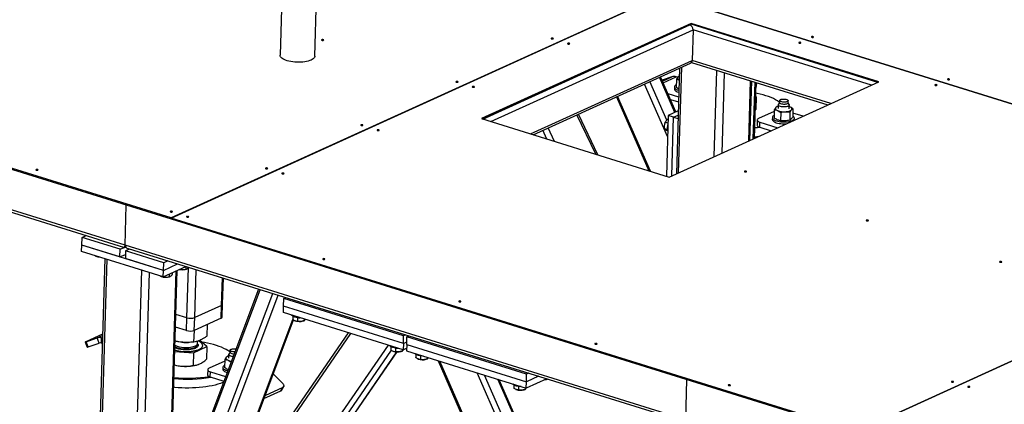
# Model space of a CAD drawing. Header units: millimetres. Extents: x 0 to 841, y 0 to 594.
# Tile 30 of 155: x 384 to 420, y 110 to 124. Entities that reach past the tile are written whole.
import ezdxf

# ---------------------------------------------------------------- set-up
doc = ezdxf.new("R2010")
doc.units = ezdxf.units.MM
doc.layers.add('TRAIT-FORT', color=4, linetype='Continuous', lineweight=25)

msp = doc.modelspace()

# ---------------------------------------------------------------- linework, layer by layer
at = {"layer": 'TRAIT-FORT', "color": 4, "linetype": 'Continuous', "lineweight": 25}
for p, q in [((407.82521, 125.11948), (389.97792, 117.01063)), ((389.97812, 117.01057), (407.82541, 125.11942)), ((394.00605, 125.21348), (393.93754, 122.92655)), ((395.20056, 122.88871), (395.26907, 125.17565)), ((407.82541, 125.11942), (432.76636, 117.36191)), ((432.76652, 117.36198), (407.82556, 125.11949)), ((365.03572, 124.73337), (389.97688, 116.9758)), ((389.97792, 117.01063), (365.03676, 124.7682)), ((408.88956, 124.08803), (401.26245, 120.62268)), ((408.88852, 124.0532), (401.30734, 120.60872)), ((401.30826, 120.60843), (408.84324, 124.03192)), ((408.84324, 124.03192), (408.84232, 124.03221)), ((408.88956, 124.08803), (408.88852, 124.0532)), ((415.67276, 121.94307), (408.88852, 124.0532)), ((415.71869, 121.96393), (408.88956, 124.08803)), ((401.60655, 120.51565), (408.95784, 123.85568)), ((408.95784, 123.85568), (408.92445, 122.74123)), ((415.44286, 121.83861), (408.95784, 123.85568)), ((388.30182, 116.01921), (367.12163, 122.60699)), ((367.23441, 122.48487), (388.28299, 115.93803)), ((403.0428, 120.06893), (408.92445, 122.74123)), ((403.1393, 120.03891), (408.86773, 122.64161)), ((408.43045, 118.65255), (408.54557, 122.49523)), ((408.89638, 122.66293), (413.85951, 121.11922)), ((413.97323, 121.17089), (408.92445, 122.74123)), ((408.29789, 120.85032), (407.73749, 122.12809)), ((408.33309, 120.86632), (407.7727, 122.14408)), ((408.1831, 122.14455), (407.82833, 122.01723)), ((407.84072, 121.98899), (408.1831, 122.14455)), ((407.86709, 121.92886), (408.34295, 122.14506)), ((408.39876, 122.1277), (408.34295, 122.14506)), ((408.46475, 122.45851), (408.34963, 118.61583)), ((409.72675, 119.24152), (409.82064, 122.37545)), ((410.01082, 119.37058), (410.09825, 122.2891)), ((408.03013, 119.97398), (407.19375, 121.88104)), ((408.00121, 120.56741), (407.38664, 121.96868)), ((408.09158, 118.49858), (415.71869, 121.96393)), ((408.27937, 121.7725), (408.27728, 121.70285)), ((408.34981, 122.05946), (408.34079, 121.75837)), ((410.98709, 119.81415), (411.05235, 121.99234)), ((411.02791, 119.83269), (411.09223, 121.97994)), ((411.14876, 119.8876), (411.21034, 121.9432)), ((411.18957, 119.90614), (411.25023, 121.9308)), ((411.26803, 121.80389), (411.24595, 121.78796)), ((411.26803, 121.80389), (411.27163, 121.92414)), ((406.16876, 121.41534), (407.34631, 118.73039)), ((407.40888, 118.71093), (406.21381, 121.43581)), ((408.03788, 121.53943), (408.43353, 121.41637)), ((411.23441, 121.40277), (411.25632, 121.41299)), ((411.25632, 121.41299), (411.23528, 121.43181)), ((411.25632, 121.41299), (411.24252, 120.95226)), ((408.13309, 121.32235), (408.42797, 121.23063)), ((412.05484, 121.0766), (412.02054, 121.07024)), ((412.05635, 121.12728), (412.05225, 120.9903)), ((412.10632, 121.20902), (412.06218, 121.14406)), ((412.1065, 121.21476), (412.09029, 121.22686)), ((412.10856, 121.28374), (412.10613, 121.20248)), ((412.41099, 121.19335), (412.41343, 121.27461)), ((412.45136, 121.1324), (412.41119, 121.19989)), ((412.45207, 120.97832), (412.45617, 121.11531)), ((412.47544, 121.05262), (412.45453, 121.0603)), ((412.47544, 121.05262), (412.45455, 121.06097)), ((405.41902, 119.32984), (404.73243, 120.76275)), ((405.49571, 119.30599), (404.78602, 120.7871)), ((408.05305, 120.73908), (407.98691, 118.53114)), ((408.41821, 120.90499), (408.05305, 120.73908)), ((408.251, 120.67752), (408.05305, 120.73908)), ((408.18702, 118.54195), (408.251, 120.67752)), ((408.251, 120.67752), (408.41361, 120.7514)), ((408.251, 120.67752), (408.40992, 120.62809)), ((411.22038, 120.93432), (411.24252, 120.95226)), ((411.91093, 120.88759), (411.34121, 120.62873)), ((411.91284, 120.95123), (411.90382, 120.65014)), ((412.144, 120.84985), (412.13498, 120.54876)), ((412.48286, 120.86746), (412.47384, 120.56637)), ((412.59056, 120.98646), (412.58154, 120.68537)), ((412.958, 120.70962), (412.58573, 120.82541)), ((401.26245, 120.62268), (408.09158, 118.49858)), ((408.04471, 120.46042), (407.94862, 120.4903)), ((411.28926, 120.57465), (411.2837, 120.38891)), ((411.38105, 120.31212), (411.38661, 120.49786)), ((411.38105, 120.31212), (411.7978, 120.18249)), ((411.38661, 120.49786), (412.04274, 120.29378)), ((411.84239, 120.66428), (411.84031, 120.59462)), ((412.63995, 120.57067), (412.64204, 120.64032)), ((403.14598, 120.04195), (403.14886, 120.03594)), ((403.18908, 120.02343), (403.17409, 120.05472)), ((403.64436, 119.88182), (403.49225, 120.19927)), ((403.91836, 119.7966), (403.68373, 120.28627)), ((408.01931, 120.22593), (407.92336, 120.25577)), ((388.30182, 116.01921), (388.34568, 117.48316)), ((432.76636, 117.36191), (414.91908, 109.25306)), ((414.91928, 109.253), (432.76656, 117.36185)), ((389.97688, 116.9758), (389.97792, 117.01063)), ((389.97708, 116.9759), (389.97688, 116.9758)), ((389.97812, 117.01057), (389.97708, 116.97574)), ((389.97708, 116.97574), (414.91803, 109.21824)), ((414.91908, 109.25306), (389.97812, 117.01057)), ((386.73679, 116.30701), (386.88304, 116.37347)), ((386.72148, 115.79623), (386.72844, 116.0284)), ((386.72844, 116.0284), (386.73679, 116.30701)), ((389.69762, 115.10488), (386.72844, 116.0284)), ((388.11406, 115.59743), (386.72844, 116.0284)), ((388.12241, 115.87604), (386.73679, 116.30701)), ((408.69023, 109.67771), (388.30182, 116.01921)), ((389.69067, 114.87271), (386.72148, 115.79623)), ((388.11406, 115.59743), (388.12241, 115.87604)), ((388.11406, 115.59743), (388.31661, 115.68945)), ((388.12241, 115.87604), (388.26866, 115.94249)), ((388.28613, 115.93823), (388.32373, 115.95531)), ((388.32035, 115.81447), (388.312, 115.53586)), ((388.46661, 115.88092), (388.32035, 115.81447)), ((389.70597, 115.38349), (388.32035, 115.81447)), ((388.4146, 115.8971), (408.6714, 109.59653)), ((387.56821, 115.53287), (387.02018, 97.23919)), ((387.09805, 97.17776), (387.64719, 115.5083)), ((387.5614, 115.53498), (387.16818, 102.40909)), ((387.23555, 115.62546), (387.24577, 115.62113)), ((387.28395, 115.62128), (387.28371, 115.61333)), ((389.69762, 115.10488), (388.312, 115.53586)), ((389.69762, 115.10488), (389.70597, 115.38349)), ((389.69762, 115.10488), (390.21129, 115.33827)), ((389.85223, 115.44995), (389.70597, 115.38349)), ((388.36491, 96.78372), (388.91404, 115.11426)), ((388.86926, 104.266), (389.19166, 115.02792)), ((389.69067, 114.87271), (390.51051, 115.2452)), ((389.69067, 114.87271), (389.69762, 115.10488)), ((389.84553, 104.70956), (390.15633, 115.08428)), ((389.88634, 104.72811), (390.19714, 115.10282)), ((389.90688, 114.97094), (389.90395, 114.87329)), ((390.01651, 115.02075), (390.01443, 114.95147)), ((390.5169, 115.24321), (390.51412, 115.15052)), ((390.52366, 115.15078), (390.53894, 115.1562)), ((390.55275, 113.38266), (390.60745, 115.20859)), ((390.83314, 113.38885), (390.88526, 115.12864)), ((389.6109, 114.88664), (389.62112, 114.88231)), ((389.6593, 114.88246), (389.65906, 114.87451)), ((389.91349, 114.87355), (389.92877, 114.87897)), ((391.80941, 113.83242), (391.83935, 114.83188)), ((391.85096, 113.87568), (391.87924, 114.81948)), ((389.91345, 105.63296), (393.2159, 114.40373)), ((393.15292, 114.42332), (389.91953, 105.83596)), ((390.16843, 104.95939), (393.67117, 114.26212)), ((390.29693, 104.70947), (393.87044, 114.20014)), ((391.83705, 113.41133), (391.85096, 113.87568)), ((394.06932, 113.80351), (394.07766, 114.08212)), ((394.07766, 114.08212), (394.14765, 114.11392)), ((398.43247, 112.72763), (394.07766, 114.08212)), ((390.55275, 113.38266), (390.14937, 113.50813)), ((391.80941, 113.83242), (390.83314, 113.38885)), ((391.7955, 113.36807), (391.80941, 113.83242)), ((394.06236, 113.57133), (394.06932, 113.80351)), ((398.41717, 112.21684), (394.06236, 113.57133)), ((398.42412, 112.44901), (394.06932, 113.80351)), ((390.53884, 112.91831), (390.55275, 113.38266)), ((390.81923, 112.9245), (390.83314, 113.38885)), ((391.7955, 113.36807), (390.81923, 112.9245)), ((391.58507, 105.82187), (394.40893, 113.3216)), ((391.64597, 105.91029), (394.43114, 113.30727)), ((394.40249, 113.43979), (394.39914, 113.32792)), ((394.47959, 113.27863), (394.48732, 113.27535)), ((394.49307, 113.27301), (394.48732, 113.27535)), ((394.57728, 113.3875), (394.57345, 113.25955)), ((394.77969, 113.26659), (394.81156, 113.27789)), ((394.81187, 113.33821), (394.81005, 113.27736)), ((389.47669, 102.58743), (396.51593, 112.80819)), ((396.41772, 112.83873), (389.54391, 102.85817)), ((390.53884, 112.91831), (390.13546, 113.04377)), ((390.80826, 112.50225), (390.82093, 112.92527)), ((391.285, 112.72468), (391.2975, 113.1418)), ((386.8453, 112.49416), (386.91966, 112.30868)), ((387.47899, 112.78423), (386.87387, 112.50929)), ((386.88505, 112.50602), (387.28482, 112.64949)), ((386.95941, 112.32054), (386.88505, 112.50602)), ((386.95941, 112.32054), (387.35918, 112.464)), ((387.28482, 112.64949), (387.47758, 112.73707)), ((387.35918, 112.464), (387.28482, 112.64949)), ((387.4391, 112.46426), (387.44467, 112.65)), ((387.4391, 112.46426), (387.46913, 112.45492)), ((387.44467, 112.65), (387.47539, 112.66396)), ((387.44467, 112.65), (387.47469, 112.64066)), ((390.36987, 112.49382), (390.37987, 112.49287)), ((390.59719, 112.48636), (390.61198, 112.48687)), ((390.93767, 112.45421), (390.94003, 112.53306)), ((391.27329, 112.33377), (391.01861, 112.56159)), ((398.42412, 112.44901), (398.41717, 112.21684)), ((398.42412, 112.44901), (398.43247, 112.72763)), ((398.42412, 112.44901), (398.54565, 112.50423)), ((398.50246, 112.75942), (398.43247, 112.72763)), ((398.54289, 112.41207), (398.55124, 112.69069)), ((398.55124, 112.69069), (398.62122, 112.72248)), ((402.90604, 111.33619), (398.55124, 112.69069)), ((389.40155, 100.07917), (397.87677, 112.38492)), ((389.4853, 99.86127), (397.98614, 112.20423)), ((389.83615, 100.02068), (398.18304, 112.1401)), ((389.86823, 100.051), (398.19391, 112.13963)), ((390.10898, 112.16003), (390.79655, 112.11135)), ((390.79655, 112.11135), (390.78275, 111.65062)), ((390.79655, 112.11135), (391.27329, 112.33377)), ((391.12412, 112.37042), (391.12426, 112.37507)), ((391.27329, 112.33377), (391.25949, 111.87305)), ((392.12329, 112.12981), (392.07915, 112.06485)), ((392.12347, 112.13554), (392.10726, 112.14765)), ((392.12553, 112.20452), (392.1231, 112.12326)), ((397.96552, 112.33157), (397.96217, 112.21969)), ((398.04261, 112.1704), (398.05034, 112.16713)), ((398.05609, 112.16479), (398.05034, 112.16713)), ((398.1403, 112.27927), (398.13647, 112.15133)), ((398.34271, 112.15837), (398.37458, 112.16967)), ((398.37489, 112.22999), (398.37307, 112.16914)), ((398.41717, 112.21684), (398.5387, 112.27205)), ((398.54289, 112.41207), (398.53593, 112.1799)), ((398.53593, 112.1799), (402.89074, 110.8254)), ((398.54289, 112.41207), (402.8977, 111.05758)), ((391.9279, 111.80837), (391.35818, 111.54952)), ((391.92981, 111.87202), (391.92079, 111.57093)), ((392.07181, 111.99738), (392.03751, 111.99102)), ((392.07332, 112.04807), (392.06922, 111.91108)), ((398.87607, 112.04836), (398.87272, 111.93648)), ((398.95316, 111.88719), (398.96089, 111.88392)), ((399.05085, 111.99606), (399.04702, 111.86811)), ((399.25326, 111.87516), (399.28513, 111.88646)), ((399.28544, 111.94677), (399.28362, 111.88593)), ((399.68461, 111.82262), (407.01507, 95.10836)), ((407.01853, 95.22368), (399.74718, 111.80316)), ((390.96262, 111.68173), (390.96688, 111.68324)), ((391.30623, 111.49544), (391.30067, 111.3097)), ((391.39802, 111.2329), (391.40358, 111.41864)), ((391.40358, 111.41864), (391.95679, 111.24658)), ((391.85936, 111.58506), (391.85728, 111.51541)), ((392.05181, 111.49894), (392.0359, 111.50477)), ((407.09367, 97.73194), (401.10801, 111.37989)), ((402.97603, 111.36799), (402.90604, 111.33619)), ((391.39802, 111.2329), (391.8936, 111.07876)), ((394.04724, 110.97885), (393.69008, 111.33912)), ((407.06474, 98.32536), (401.37589, 111.29657)), ((407.36142, 98.60828), (401.86311, 111.14503)), ((407.39662, 98.62428), (401.912, 111.12982)), ((403.63431, 111.16324), (402.89074, 110.8254)), ((402.89074, 110.8254), (402.8977, 111.05758)), ((402.8977, 111.05758), (402.90604, 111.33619)), ((403.33509, 111.25631), (402.8977, 111.05758)), ((408.69023, 109.67771), (408.73408, 111.14166)), ((393.35236, 110.44221), (393.97095, 110.72326)), ((393.39691, 110.56052), (394.05495, 110.85949)), ((393.97095, 110.72326), (394.05495, 110.85949)), ((393.99337, 110.74236), (394.07737, 110.87859)), ((402.43909, 110.94013), (402.43574, 110.82826)), ((402.51618, 110.77897), (402.52391, 110.77569)), ((402.61388, 110.88784), (402.61004, 110.75989)), ((402.81628, 110.76693), (402.84815, 110.77823)), ((402.84847, 110.83855), (402.84664, 110.7777))]:
    msp.add_line(p, q, dxfattribs=at)
at = {"layer": 'TRAIT-FORT', "color": 4, "linetype": 'Continuous', "lineweight": 25, "flags": 128}
for points in [[(403.86859, 123.52482), (403.87552, 123.52981), (403.87657, 123.53555), (403.87159, 123.54115), (403.86133, 123.54576), (403.84735, 123.54869), (403.83178, 123.54948), (403.817, 123.54802), (403.80525, 123.54452), (403.79832, 123.53953), (403.79727, 123.5338), (403.80225, 123.5282), (403.81251, 123.52358), (403.82649, 123.52066), (403.84206, 123.51987), (403.85684, 123.52133), (403.86859, 123.52482)], [(413.33141, 123.58211), (413.33833, 123.5871), (413.33939, 123.59283), (413.3344, 123.59843), (413.32414, 123.60305), (413.31016, 123.60597), (413.2946, 123.60676), (413.27981, 123.6053), (413.26806, 123.60181), (413.26113, 123.59682), (413.26008, 123.59108), (413.26507, 123.58548), (413.27533, 123.58087), (413.28931, 123.57794), (413.30487, 123.57715), (413.31965, 123.57861), (413.33141, 123.58211)], [(395.51662, 123.47228), (395.52355, 123.47728), (395.52461, 123.48301), (395.51962, 123.48861), (395.50936, 123.49322), (395.49538, 123.49615), (395.47982, 123.49694), (395.46503, 123.49548), (395.45328, 123.49198), (395.44635, 123.48699), (395.4453, 123.48126), (395.45028, 123.47566), (395.46055, 123.47104), (395.47452, 123.46812), (395.49009, 123.46733), (395.50487, 123.46879), (395.51662, 123.47228)], [(404.46243, 123.34012), (404.46936, 123.34511), (404.47041, 123.35084), (404.46543, 123.35644), (404.45516, 123.36106), (404.44119, 123.36398), (404.42562, 123.36478), (404.41084, 123.36331), (404.39909, 123.35982), (404.39216, 123.35483), (404.3911, 123.34909), (404.39609, 123.34349), (404.40635, 123.33888), (404.42033, 123.33595), (404.43589, 123.33516), (404.45068, 123.33662), (404.46243, 123.34012)], [(412.87378, 123.37419), (412.88071, 123.37918), (412.88176, 123.38491), (412.87678, 123.39051), (412.86651, 123.39513), (412.85254, 123.39805), (412.83697, 123.39884), (412.82219, 123.39738), (412.81044, 123.39389), (412.80351, 123.38889), (412.80245, 123.38316), (412.80744, 123.37756), (412.8177, 123.37295), (412.83168, 123.37002), (412.84724, 123.36923), (412.86203, 123.37069), (412.87378, 123.37419)], [(395.06929, 122.75203), (395.02018, 122.73241), (394.96474, 122.71525), (394.90375, 122.70078), (394.83806, 122.68922), (394.76859, 122.68073), (394.69632, 122.67542), (394.62227, 122.67337), (394.54746, 122.67461), (394.47296, 122.67912), (394.39981, 122.68684), (394.32904, 122.69766), (394.26163, 122.71142), (394.19854, 122.72794), (394.14065, 122.74698), (394.08877, 122.76828), (394.04364, 122.79153), (394.00588, 122.81642), (393.97603, 122.84258), (393.9545, 122.86966), (393.9416, 122.89727), (393.93751, 122.92502), (393.93754, 122.92655)], [(395.20056, 122.88871), (395.19931, 122.87643), (395.19012, 122.84918), (395.17222, 122.82276), (395.14584, 122.79753), (395.11137, 122.77384), (395.06929, 122.75203)], [(408.40413, 122.13442), (408.39439, 122.12061), (408.3897, 122.10632), (408.39013, 122.09179), (408.39568, 122.07728), (408.40624, 122.06303), (408.42165, 122.04928), (408.44164, 122.03627), (408.45194, 122.03077)], [(400.40588, 121.95155), (400.41281, 121.95655), (400.41387, 121.96228), (400.40888, 121.96788), (400.39862, 121.97249), (400.38464, 121.97542), (400.36908, 121.97621), (400.35429, 121.97475), (400.34254, 121.97125), (400.33561, 121.96626), (400.33456, 121.96053), (400.33954, 121.95493), (400.34981, 121.95031), (400.36378, 121.94739), (400.37935, 121.9466), (400.39413, 121.94806), (400.40588, 121.95155)], [(400.99972, 121.76685), (401.00665, 121.77184), (401.0077, 121.77758), (401.00272, 121.78317), (400.99246, 121.78779), (400.97848, 121.79071), (400.96291, 121.79151), (400.94813, 121.79004), (400.93638, 121.78655), (400.92945, 121.78156), (400.9284, 121.77582), (400.93338, 121.77022), (400.94364, 121.76561), (400.95762, 121.76268), (400.97319, 121.76189), (400.98797, 121.76335), (400.99972, 121.76685)], [(408.34353, 121.8496), (408.32196, 121.83623), (408.29918, 121.81637), (408.28489, 121.79527), (408.27941, 121.77339), (408.28285, 121.75122), (408.29515, 121.72926), (408.31603, 121.708), (408.34503, 121.68791), (408.38148, 121.66944), (408.42459, 121.65301), (408.44047, 121.64799)], [(417.82242, 121.83499), (417.82935, 121.83998), (417.8304, 121.84571), (417.82542, 121.85131), (417.81516, 121.85593), (417.80118, 121.85885), (417.78561, 121.85964), (417.77083, 121.85818), (417.75908, 121.85469), (417.75215, 121.84969), (417.7511, 121.84396), (417.75608, 121.83836), (417.76634, 121.83375), (417.78032, 121.83082), (417.79589, 121.83003), (417.81067, 121.83149), (417.82242, 121.83499)], [(418.28005, 122.04291), (418.28698, 122.0479), (418.28803, 122.05363), (418.28305, 122.05923), (418.27278, 122.06385), (418.25881, 122.06677), (418.24324, 122.06756), (418.22846, 122.0661), (418.21671, 122.06261), (418.20978, 122.05762), (418.20872, 122.05188), (418.21371, 122.04628), (418.22397, 122.04167), (418.23795, 122.03874), (418.25351, 122.03795), (418.2683, 122.03941), (418.28005, 122.04291)], [(408.27728, 121.70285), (408.28077, 121.68156), (408.29307, 121.65961), (408.31395, 121.63834), (408.34294, 121.61826), (408.3794, 121.59979), (408.42251, 121.58336), (408.43838, 121.57834)], [(412.09029, 121.22686), (412.02707, 121.26954), (411.95635, 121.3107), (411.87846, 121.35014), (411.79378, 121.38769), (411.70271, 121.42315), (411.60569, 121.45636), (411.50317, 121.48716), (411.39565, 121.51541), (411.28364, 121.54097), (411.23882, 121.55019)], [(412.29742, 121.04783), (412.2544, 121.04736), (412.21147, 121.05035), (412.17063, 121.05666), (412.1338, 121.06598), (412.10269, 121.0779), (412.07876, 121.09184), (412.06314, 121.10716), (412.05654, 121.12314), (412.05929, 121.13904), (412.06218, 121.14406)], [(412.41099, 121.19335), (412.40917, 121.1853), (412.39915, 121.17247), (412.38097, 121.16113), (412.35567, 121.15192), (412.32473, 121.14538), (412.28994, 121.1419), (412.25333, 121.14167), (412.21702, 121.14471), (412.18313, 121.15084), (412.15362, 121.15971), (412.1302, 121.1708), (412.11425, 121.18346), (412.10669, 121.19697), (412.10613, 121.20248)], [(412.29237, 121.22316), (412.25576, 121.22293), (412.21945, 121.22597), (412.18556, 121.2321), (412.15605, 121.24097), (412.13264, 121.25206), (412.11669, 121.26472), (412.10912, 121.27823), (412.11038, 121.29179), (412.1204, 121.30461), (412.13858, 121.31596), (412.16388, 121.32517), (412.19483, 121.33171), (412.22961, 121.33519), (412.26623, 121.33542), (412.30253, 121.33238), (412.33643, 121.32624), (412.36594, 121.31738), (412.38935, 121.30629), (412.4053, 121.29362), (412.41287, 121.28012), (412.4116, 121.26656), (412.40159, 121.25374), (412.3834, 121.24239), (412.3581, 121.23318), (412.32716, 121.22664), (412.29237, 121.22316)], [(412.45136, 121.1324), (412.45385, 121.12747), (412.45578, 121.11144), (412.44839, 121.09587), (412.43202, 121.08149), (412.40742, 121.06897), (412.37576, 121.05889), (412.33851, 121.05174), (412.29742, 121.04783)], [(412.53717, 120.94242), (412.54691, 120.95623), (412.5516, 120.97052), (412.55117, 120.98505), (412.54562, 120.99957), (412.53505, 121.01382), (412.51965, 121.02757), (412.49966, 121.04057), (412.47544, 121.05262)], [(411.90655, 120.74138), (411.88498, 120.728), (411.8622, 120.70814), (411.84791, 120.68704), (411.84243, 120.66516), (411.84588, 120.64299), (411.85818, 120.62103), (411.87906, 120.59977), (411.90805, 120.57969), (411.94451, 120.56122), (411.98761, 120.54479), (412.03641, 120.53076), (412.0898, 120.51944), (412.1466, 120.5111), (412.20553, 120.5059), (412.26528, 120.50398), (412.32452, 120.50537), (412.38192, 120.51004), (412.4362, 120.51789), (412.48614, 120.52875), (412.53064, 120.54236), (412.56869, 120.55843), (412.59945, 120.57659), (412.62223, 120.59645), (412.63652, 120.61755), (412.642, 120.63943), (412.63855, 120.6616), (412.62625, 120.68356), (412.60537, 120.70482), (412.58261, 120.72113)], [(411.96715, 121.0262), (411.95741, 121.01239), (411.95272, 120.99809), (411.95315, 120.98357), (411.9587, 120.96905), (411.96927, 120.9548), (411.98468, 120.94105), (412.00466, 120.92805), (412.02888, 120.916)], [(412.31389, 120.87412), (412.35167, 120.87705), (412.38774, 120.88182), (412.42149, 120.88834), (412.45235, 120.89651), (412.47978, 120.90617), (412.50332, 120.91718), (412.52256, 120.92933), (412.53717, 120.94242)], [(396.94317, 120.37828), (396.9501, 120.38328), (396.95116, 120.38901), (396.94617, 120.39461), (396.93591, 120.39922), (396.92193, 120.40215), (396.90637, 120.40294), (396.89158, 120.40148), (396.87983, 120.39799), (396.8729, 120.39299), (396.87185, 120.38726), (396.87683, 120.38166), (396.8871, 120.37705), (396.90107, 120.37412), (396.91664, 120.37333), (396.93142, 120.37479), (396.94317, 120.37828)], [(411.20155, 120.30588), (411.28449, 120.31824), (411.34222, 120.32798)], [(411.2837, 120.38891), (411.28576, 120.37595), (411.29678, 120.358), (411.31691, 120.34096), (411.34536, 120.32546), (411.38105, 120.31212)], [(411.34121, 120.62873), (411.31525, 120.61403), (411.2979, 120.59753), (411.28982, 120.57985), (411.29132, 120.56169), (411.30235, 120.54375), (411.32247, 120.5267), (411.35092, 120.5112), (411.38661, 120.49786)], [(411.84031, 120.59462), (411.84379, 120.57334), (411.85609, 120.55138), (411.87697, 120.53012), (411.90596, 120.51003), (411.94242, 120.49157), (411.98553, 120.47514), (412.03432, 120.46111), (412.08772, 120.44979), (412.14451, 120.44144), (412.20344, 120.43625), (412.2632, 120.43433), (412.32243, 120.43572), (412.36127, 120.4385)], [(412.63947, 120.5649), (412.63991, 120.56978), (412.63995, 120.57067)], [(397.53701, 120.19358), (397.54394, 120.19857), (397.54499, 120.20431), (397.54001, 120.20991), (397.52975, 120.21452), (397.51577, 120.21745), (397.5002, 120.21824), (397.48542, 120.21678), (397.47367, 120.21328), (397.46674, 120.20829), (397.46569, 120.20256), (397.47067, 120.19696), (397.48093, 120.19234), (397.49491, 120.18942), (397.51048, 120.18862), (397.52526, 120.19009), (397.53701, 120.19358)], [(411.3262, 119.96822), (411.227, 119.95254), (411.19081, 119.94747)], [(411.40266, 120.3054), (411.29503, 120.28647), (411.20055, 120.27252)], [(385.1285, 118.75248), (385.13543, 118.75747), (385.13648, 118.7632), (385.1315, 118.7688), (385.12124, 118.77342), (385.10726, 118.77634), (385.09169, 118.77713), (385.07691, 118.77567), (385.06516, 118.77218), (385.05823, 118.76718), (385.05718, 118.76145), (385.06216, 118.75585), (385.07242, 118.75124), (385.0864, 118.74831), (385.10197, 118.74752), (385.11675, 118.74898), (385.1285, 118.75248)], [(393.48047, 118.80502), (393.4874, 118.81001), (393.48845, 118.81574), (393.48346, 118.82134), (393.4732, 118.82596), (393.45922, 118.82888), (393.44366, 118.82967), (393.42888, 118.82821), (393.41712, 118.82472), (393.41019, 118.81972), (393.40914, 118.81399), (393.41413, 118.80839), (393.42439, 118.80378), (393.43837, 118.80085), (393.45393, 118.80006), (393.46872, 118.80152), (393.48047, 118.80502)], [(394.0743, 118.62031), (394.08123, 118.6253), (394.08229, 118.63104), (394.0773, 118.63664), (394.06704, 118.64125), (394.05306, 118.64418), (394.0375, 118.64497), (394.02271, 118.64351), (394.01096, 118.64001), (394.00403, 118.63502), (394.00298, 118.62929), (394.00796, 118.62369), (394.01823, 118.61907), (394.0322, 118.61615), (394.04777, 118.61536), (394.06255, 118.61682), (394.0743, 118.62031)], [(410.897, 118.68845), (410.90393, 118.69344), (410.90499, 118.69918), (410.9, 118.70477), (410.88974, 118.70939), (410.87576, 118.71231), (410.8602, 118.71311), (410.84541, 118.71164), (410.83366, 118.70815), (410.82673, 118.70316), (410.82568, 118.69742), (410.83066, 118.69182), (410.84093, 118.68721), (410.8549, 118.68428), (410.87047, 118.68349), (410.88525, 118.68495), (410.897, 118.68845)], [(390.01776, 117.23175), (390.02469, 117.23674), (390.02574, 117.24247), (390.02076, 117.24807), (390.01049, 117.25269), (389.99652, 117.25561), (389.98095, 117.2564), (389.96617, 117.25494), (389.95442, 117.25145), (389.94749, 117.24645), (389.94643, 117.24072), (389.95142, 117.23512), (389.96168, 117.23051), (389.97566, 117.22758), (389.99122, 117.22679), (390.00601, 117.22825), (390.01776, 117.23175)], [(390.6116, 117.04704), (390.61852, 117.05204), (390.61958, 117.05777), (390.61459, 117.06337), (390.60433, 117.06798), (390.59035, 117.07091), (390.57479, 117.0717), (390.56, 117.07024), (390.54825, 117.06674), (390.54132, 117.06175), (390.54027, 117.05602), (390.54526, 117.05042), (390.55552, 117.0458), (390.5695, 117.04288), (390.58506, 117.04209), (390.59984, 117.04355), (390.6116, 117.04704)], [(415.32536, 116.91286), (415.33229, 116.91785), (415.33334, 116.92358), (415.32836, 116.92918), (415.3181, 116.9338), (415.30412, 116.93672), (415.28855, 116.93752), (415.27377, 116.93605), (415.26202, 116.93256), (415.25509, 116.92757), (415.25404, 116.92183), (415.25902, 116.91623), (415.26928, 116.91162), (415.28326, 116.90869), (415.29883, 116.9079), (415.31361, 116.90936), (415.32536, 116.91286)], [(395.56024, 115.50784), (395.56717, 115.51284), (395.56822, 115.51857), (395.56324, 115.52417), (395.55297, 115.52878), (395.539, 115.53171), (395.52343, 115.5325), (395.50865, 115.53104), (395.4969, 115.52754), (395.48997, 115.52255), (395.48891, 115.51682), (395.4939, 115.51122), (395.50416, 115.5066), (395.51814, 115.50368), (395.5337, 115.50289), (395.54849, 115.50435), (395.56024, 115.50784)], [(420.17503, 115.40444), (420.18196, 115.40944), (420.18301, 115.41517), (420.17803, 115.42077), (420.16777, 115.42538), (420.15379, 115.42831), (420.13822, 115.4291), (420.12344, 115.42764), (420.11169, 115.42414), (420.10476, 115.41915), (420.10371, 115.41342), (420.10869, 115.40782), (420.11895, 115.4032), (420.13293, 115.40028), (420.1485, 115.39949), (420.16328, 115.40095), (420.17503, 115.40444)], [(400.50888, 113.96864), (400.51581, 113.97364), (400.51686, 113.97937), (400.51188, 113.98497), (400.50162, 113.98958), (400.48764, 113.99251), (400.47207, 113.9933), (400.45729, 113.99184), (400.44554, 113.98834), (400.43861, 113.98335), (400.43756, 113.97762), (400.44254, 113.97202), (400.4528, 113.9674), (400.46678, 113.96448), (400.48235, 113.96369), (400.49713, 113.96515), (400.50888, 113.96864)], [(394.56832, 113.38857), (394.52208, 113.39607), (394.47963, 113.40643), (394.44233, 113.41931), (394.41138, 113.43431), (394.38777, 113.45093), (394.37227, 113.46864), (394.36835, 113.47616)], [(386.87387, 112.50929), (386.86067, 112.50313), (386.85134, 112.49842), (386.84624, 112.49533), (386.84555, 112.49398), (386.84932, 112.49443), (386.85739, 112.49665), (386.86946, 112.50056), (386.88505, 112.50602)], [(390.40867, 112.16158), (390.48419, 112.15791), (390.55973, 112.15755), (390.63424, 112.16051), (390.70665, 112.16675), (390.77597, 112.17619), (390.84121, 112.18868), (390.90146, 112.20407), (390.95587, 112.22212), (391.00368, 112.24258), (391.04422, 112.26518), (391.07692, 112.28958), (391.10132, 112.31545), (391.11708, 112.34243), (391.12397, 112.37014), (391.12191, 112.39818), (391.11091, 112.42617), (391.09113, 112.45371), (391.06286, 112.48041), (391.02648, 112.50591), (390.98251, 112.52983), (390.96115, 112.53967)], [(390.43364, 112.30384), (390.49631, 112.30103), (390.55882, 112.30147), (390.61995, 112.30514), (390.67851, 112.31198), (390.73336, 112.32184), (390.78343, 112.33455), (390.82775, 112.34985), (390.86545, 112.36744), (390.8958, 112.38698), (390.91821, 112.40809), (390.93225, 112.43036), (390.93764, 112.45336), (390.93767, 112.45421)], [(392.10726, 112.14765), (392.04404, 112.19033), (391.97332, 112.23148), (391.89543, 112.27093), (391.81075, 112.30847), (391.71968, 112.34393), (391.62266, 112.37714), (391.52014, 112.40795), (391.41262, 112.4362), (391.30061, 112.46176), (391.18464, 112.4845), (391.08624, 112.5011)], [(405.45752, 112.42944), (405.46445, 112.43444), (405.4655, 112.44017), (405.46052, 112.44577), (405.45026, 112.45038), (405.43628, 112.45331), (405.42071, 112.4541), (405.40593, 112.45264), (405.39418, 112.44914), (405.38725, 112.44415), (405.3862, 112.43842), (405.39118, 112.43282), (405.40144, 112.4282), (405.41542, 112.42528), (405.43099, 112.42449), (405.44577, 112.42595), (405.45752, 112.42944)], [(390.11418, 112.33355), (390.12747, 112.32634), (390.16871, 112.30777), (390.21612, 112.29133), (390.2688, 112.27734), (390.32571, 112.26609), (390.38575, 112.25777), (390.44775, 112.25257), (390.51049, 112.25057), (390.57277, 112.25182), (390.63337, 112.25629), (390.69111, 112.2639), (390.74486, 112.2745), (390.79358, 112.28788), (390.83632, 112.30378), (390.87225, 112.32189), (390.90066, 112.34186), (390.92102, 112.3633), (390.93291, 112.3858)], [(390.40853, 112.15694), (390.48405, 112.15326), (390.55959, 112.1529), (390.6341, 112.15587), (390.70651, 112.16211), (390.77583, 112.17154), (390.84107, 112.18404), (390.90132, 112.19942), (390.95573, 112.21747), (391.00354, 112.23794), (391.04408, 112.26053), (391.07678, 112.28494), (391.10118, 112.31081), (391.11694, 112.33779), (391.12383, 112.3655), (391.12412, 112.37042)], [(390.93291, 112.3858), (390.93611, 112.40891), (390.93188, 112.42889)], [(392.26409, 112.06274), (392.23399, 112.06549), (392.2001, 112.07163), (392.17059, 112.08049), (392.14717, 112.09158), (392.13122, 112.10425), (392.12366, 112.11775), (392.1231, 112.12326)], [(392.29448, 112.14345), (392.27273, 112.14371), (392.23642, 112.14675), (392.20253, 112.15289), (392.17302, 112.16176), (392.14961, 112.17284), (392.13366, 112.18551), (392.12609, 112.19901), (392.12735, 112.21257), (392.13737, 112.2254), (392.15555, 112.23674), (392.18085, 112.24595), (392.2118, 112.25249), (392.24658, 112.25597), (392.2832, 112.2562), (392.3195, 112.25316), (392.33491, 112.25081)], [(398.13134, 112.28034), (398.0851, 112.28785), (398.04265, 112.29821), (398.00535, 112.31109), (397.9744, 112.32608), (397.95079, 112.3427), (397.93529, 112.36042), (397.93137, 112.36794)], [(399.14141, 111.99157), (399.11508, 111.99173), (399.06597, 111.99453), (399.01839, 112.00051), (398.97386, 112.00948), (398.93383, 112.02114), (398.89956, 112.03514), (398.87218, 112.05101), (398.85254, 112.06825), (398.84192, 112.08472)], [(391.98412, 111.94698), (391.97438, 111.93317), (391.96969, 111.91888), (391.97012, 111.90435), (391.97567, 111.88984), (391.98624, 111.87559), (392.00165, 111.86184), (392.02163, 111.84883), (392.04585, 111.83679)], [(392.22956, 111.97101), (392.22844, 111.97113), (392.1876, 111.97744), (392.15077, 111.98677), (392.11966, 111.99868), (392.09573, 112.01263), (392.08011, 112.02795), (392.07351, 112.04393), (392.07626, 112.05982), (392.07915, 112.06485)], [(391.35818, 111.54952), (391.33222, 111.53481), (391.31487, 111.51831), (391.30679, 111.50064), (391.30829, 111.48248), (391.31932, 111.46453), (391.33944, 111.44748), (391.36789, 111.43199), (391.40358, 111.41864)], [(391.85728, 111.51541), (391.86076, 111.49412), (391.87306, 111.47217), (391.89394, 111.4509), (391.92293, 111.43082), (391.95939, 111.41235), (392.0025, 111.39592), (392.01188, 111.3929)], [(391.92352, 111.66216), (391.90195, 111.64879), (391.87917, 111.62893), (391.86488, 111.60783), (391.8594, 111.58595), (391.86285, 111.56378), (391.87515, 111.54182), (391.89603, 111.52056), (391.92502, 111.50047), (391.96148, 111.482), (392.00458, 111.46557), (392.0357, 111.45616)], [(391.87629, 111.03279), (391.86282, 111.02745), (391.77376, 110.99502), (391.67843, 110.96511), (391.57729, 110.93786), (391.47083, 110.91341), (391.35955, 110.89186), (391.24397, 110.87332), (391.12467, 110.85788), (391.00219, 110.84561), (390.87712, 110.83658), (390.75007, 110.83081), (390.62163, 110.82835), (390.49242, 110.8292), (390.36305, 110.83336), (390.23415, 110.84081), (390.10632, 110.85151), (390.0699, 110.85518)], [(391.30067, 111.3097), (391.30273, 111.29674), (391.31375, 111.27879), (391.33388, 111.26174), (391.36233, 111.24625), (391.39802, 111.2329)], [(418.42162, 111.04745), (418.42855, 111.05244), (418.42961, 111.05817), (418.42462, 111.06377), (418.41436, 111.06839), (418.40038, 111.07131), (418.38482, 111.0721), (418.37003, 111.07064), (418.35828, 111.06715), (418.35135, 111.06216), (418.3503, 111.05642), (418.35528, 111.05082), (418.36555, 111.04621), (418.37952, 111.04328), (418.39509, 111.04249), (418.40987, 111.04395), (418.42162, 111.04745)], [(393.97095, 110.72326), (393.98421, 110.73165), (393.99337, 110.74236)], [(394.05495, 110.85949), (394.06821, 110.86788), (394.07774, 110.8792), (394.08317, 110.89302), (394.08428, 110.9088), (394.08104, 110.92595), (394.07357, 110.9438), (394.06216, 110.96166), (394.04724, 110.97885)], [(402.70444, 110.88335), (402.6781, 110.8835), (402.62899, 110.8863), (402.58141, 110.89228), (402.53689, 110.90125), (402.49685, 110.91292), (402.46259, 110.92692), (402.4352, 110.94279), (402.41557, 110.96002), (402.40495, 110.9765)], [(410.30719, 110.92103), (410.31412, 110.92602), (410.31517, 110.93175), (410.31019, 110.93735), (410.29993, 110.94197), (410.28595, 110.94489), (410.27038, 110.94568), (410.2556, 110.94422), (410.24385, 110.94073), (410.23692, 110.93573), (410.23587, 110.93), (410.24085, 110.9244), (410.25111, 110.91979), (410.26509, 110.91686), (410.28066, 110.91607), (410.29544, 110.91753), (410.30719, 110.92103)], [(419.01546, 110.86274), (419.02239, 110.86774), (419.02344, 110.87347), (419.01846, 110.87907), (419.0082, 110.88368), (418.99422, 110.88661), (418.97865, 110.8874), (418.96387, 110.88594), (418.95212, 110.88244), (418.94519, 110.87745), (418.94414, 110.87172), (418.94912, 110.86612), (418.95938, 110.8615), (418.97336, 110.85858), (418.98893, 110.85779), (419.00371, 110.85925), (419.01546, 110.86274)]]:
    msp.add_lwpolyline(points, dxfattribs=at)
at = {"layer": 'TRAIT-FORT', "color": 4, "linetype": 'Continuous', "lineweight": 25}
for centre, radius, start, end in [((408.77552, 123.86252), 0.18244, 357.851323, 68.211872), ((408.81827, 122.73572), 0.10632, 297.721728, 2.969659), ((408.26379, 121.90739), 0.2505, 71.578741, 108.790309), ((408.51181, 122.02648), 0.15246, 111.446614, 134.930618), ((412.1034, 120.87637), 0.20251, 103.906287, 132.28198), ((412.2663, 121.54087), 0.66845, 249.196061, 274.083033), ((408.3919, 120.29491), 0.37692, 157.327935, 199.240233), ((387.3884, 115.98535), 0.39115, 248.614849, 267.23894), ((390.38928, 115.60543), 0.47409, 257.332093, 286.465781), ((389.78011, 115.30535), 0.45193, 249.402534, 287.165634), ((391.7967, 113.88622), 0.05528, 283.295255, 349.017157), ((390.68352, 113.8124), 0.44919, 253.074122, 289.45572), ((391.78279, 113.42186), 0.05528, 283.295255, 349.017157), ((394.64621, 113.70925), 0.46234, 250.656182, 286.779465), ((394.65897, 114.11804), 0.73508, 262.916107, 270.691388), ((390.66961, 113.34804), 0.44919, 253.074122, 289.45572), ((387.36551, 112.41234), 0.2505, 71.578741, 108.790309), ((387.39952, 112.34543), 0.12525, 71.578741, 108.790309), ((390.53907, 114.17662), 1.69126, 264.598651, 271.969517), ((386.89669, 112.45822), 0.15129, 278.732046, 294.491819), ((390.49696, 113.5693), 1.41513, 254.148458, 266.417358), ((390.4971, 113.57395), 1.41513, 254.148458, 266.417358), ((390.46303, 113.09265), 0.78937, 243.894231, 267.865657), ((398.20924, 112.60103), 0.46234, 250.656182, 286.779465), ((398.22199, 113.00981), 0.73508, 262.916107, 270.691388), ((392.12037, 111.79715), 0.20251, 103.906287, 132.28198), ((392.24092, 112.30816), 0.51014, 247.519037, 261.6091), ((399.11988, 112.30697), 0.45194, 249.40322, 287.164947), ((390.48987, 113.19442), 1.57629, 255.465006, 266.264102), ((390.52225, 113.10961), 1.49425, 264.813038, 287.140118), ((390.58908, 115.88461), 4.73188, 263.819392, 280.108992), ((390.59056, 115.84033), 4.65547, 263.71128, 279.48262), ((403.55431, 111.51468), 0.37806, 273.481977, 287.153878), ((402.6829, 111.19875), 0.45194, 249.40322, 287.164947)]:
    msp.add_arc(centre, radius, start, end, dxfattribs=at)
for centre, major_axis, ratio in [((388.27458, 116.09774), (-0.01, 0.15991), 0.16060498), ((388.27458, 116.09774), (-0.01, 0.15991), 0.16060498), ((388.51212, 116.02386), (0.21016, 0.01314), 0.66028513), ((388.51212, 116.02386), (0.21016, 0.01314), 0.66028513)]:
    msp.add_ellipse(centre, major_axis=major_axis, ratio=ratio, start_param=3.08048103, end_param=4.18905432, dxfattribs=at)
for points, knots in [([(408.40413, 122.13442), (408.39511, 122.12372), (408.377, 122.10222), (408.3589, 122.07375), (408.34981, 122.05946)], [0, 0, 0, 0, 0.49784375, 1, 1, 1, 1]), ([(408.45752, 122.17846), (408.44876, 122.17301), (408.43119, 122.16208), (408.41317, 122.14366), (408.40413, 122.13442)], [0, 0, 0, 0, 0.49816548, 1, 1, 1, 1]), ([(408.44201, 121.69931), (408.42738, 121.70637), (408.39331, 121.72283), (408.35988, 121.74545), (408.34079, 121.75837)], [0, 0, 0, 0, 0.42934612, 1, 1, 1, 1]), ([(408.34981, 122.05946), (408.36901, 122.05555), (408.40292, 122.04864), (408.43707, 122.03518), (408.45189, 122.02935)], [0, 0, 0, 0, 0.56612037, 1, 1, 1, 1]), ([(412.02054, 121.07024), (412.01178, 121.06479), (411.99421, 121.05386), (411.97619, 121.03544), (411.96715, 121.0262)], [0, 0, 0, 0, 0.498165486, 1, 1, 1, 1]), ([(412.59056, 120.98646), (412.57162, 120.9992), (412.53361, 121.02476), (412.49488, 121.04331), (412.47544, 121.05262)], [0, 0, 0, 0, 0.49816548, 1, 1, 1, 1]), ([(411.96715, 121.0262), (411.95813, 121.01549), (411.94002, 120.994), (411.92192, 120.96553), (411.91284, 120.95123)], [0, 0, 0, 0, 0.49784375, 1, 1, 1, 1]), ([(411.91284, 120.95123), (411.93204, 120.94724), (411.97058, 120.93922), (412.0094, 120.92376), (412.02888, 120.916)], [0, 0, 0, 0, 0.49816549, 1, 1, 1, 1]), ([(412.02888, 120.916), (412.04816, 120.90677), (412.08689, 120.88823), (412.12491, 120.86268), (412.144, 120.84985)], [0, 0, 0, 0, 0.497843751, 1, 1, 1, 1]), ([(412.144, 120.84985), (412.17208, 120.85567), (412.22845, 120.86736), (412.28534, 120.87186), (412.31389, 120.87412)], [0, 0, 0, 0, 0.49816549, 1, 1, 1, 1]), ([(412.31389, 120.87412), (412.34217, 120.87482), (412.39896, 120.87625), (412.45481, 120.8704), (412.48286, 120.86746)], [0, 0, 0, 0, 0.49784375, 1, 1, 1, 1]), ([(412.48286, 120.86746), (412.49187, 120.88165), (412.50997, 120.91013), (412.52808, 120.93163), (412.53717, 120.94242)], [0, 0, 0, 0, 0.49816548, 1, 1, 1, 1]), ([(412.58154, 120.68537), (412.57252, 120.67119), (412.55443, 120.64271), (412.53631, 120.6212), (412.52722, 120.61041)], [0, 0, 0, 0, 0.49816549, 1, 1, 1, 1]), ([(412.53717, 120.94242), (412.54614, 120.9516), (412.56416, 120.97003), (412.58173, 120.98097), (412.59056, 120.98646)], [0, 0, 0, 0, 0.49784375, 1, 1, 1, 1]), ([(407.92336, 120.25577), (407.92056, 120.28748), (407.91593, 120.33992), (407.92457, 120.41122), (407.93666, 120.45723), (407.94597, 120.48296), (407.94862, 120.4903)], [0, 0, 0, 0, 0.38554949, 0.63764185, 0.89654625, 1, 1, 1, 1]), ([(408.04924, 120.61177), (408.04645, 120.60972), (408.02709, 120.59545), (407.99971, 120.56756), (407.96917, 120.52865), (407.95551, 120.50316), (407.94862, 120.4903)], [0, 0, 0, 0, 0.05822352, 0.40443539, 0.69948897, 1, 1, 1, 1]), ([(412.01893, 120.58399), (411.99965, 120.59322), (411.96092, 120.61176), (411.92291, 120.63731), (411.90382, 120.65014)], [0, 0, 0, 0, 0.497843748, 1, 1, 1, 1]), ([(412.13498, 120.54876), (412.11578, 120.55275), (412.07724, 120.56077), (412.03842, 120.57623), (412.01893, 120.58399)], [0, 0, 0, 0, 0.49816549, 1, 1, 1, 1]), ([(412.30394, 120.5421), (412.27567, 120.54139), (412.21887, 120.53997), (412.16302, 120.54582), (412.13498, 120.54876)], [0, 0, 0, 0, 0.49784375, 1, 1, 1, 1]), ([(412.47384, 120.56637), (412.44575, 120.56055), (412.38938, 120.54886), (412.33249, 120.54436), (412.30394, 120.5421)], [0, 0, 0, 0, 0.49816549, 1, 1, 1, 1]), ([(412.52722, 120.61041), (412.51825, 120.60124), (412.50023, 120.58281), (412.48266, 120.57187), (412.47384, 120.56637)], [0, 0, 0, 0, 0.49784375, 1, 1, 1, 1]), ([(408.03866, 120.17259), (408.02432, 120.18116), (407.99531, 120.19848), (407.96212, 120.22111), (407.93818, 120.24031), (407.92833, 120.25059), (407.92336, 120.25577)], [0, 0, 0, 0, 0.26460494, 0.53494775, 0.76534313, 1, 1, 1, 1]), ([(387.28371, 115.61333), (387.27191, 115.61524), (387.24803, 115.6191), (387.2192, 115.63159), (387.20294, 115.64449), (387.19883, 115.64776)], [0, 0, 0, 0, 0.42225037, 0.8536571, 1, 1, 1, 1]), ([(387.28371, 115.61333), (387.3047, 115.60736), (387.32821, 115.60068), (387.35269, 115.59924), (387.35532, 115.59908)], [0, 0, 0, 0, 0.892693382, 1, 1, 1, 1]), ([(389.90395, 114.87329), (389.9178, 114.87618), (389.9407, 114.88097), (389.97445, 114.90591), (389.99738, 114.93007), (390.01065, 114.94671), (390.01443, 114.95147)], [0, 0, 0, 0, 0.38554949, 0.63764185, 0.89654625, 1, 1, 1, 1]), ([(390.29337, 115.14654), (390.3065, 115.1434), (390.34122, 115.13509), (390.39657, 115.13206), (390.45757, 115.13715), (390.49515, 115.14603), (390.51412, 115.15052)], [0, 0, 0, 0, 0.18269136, 0.48314689, 0.73920536, 1, 1, 1, 1]), ([(390.51412, 115.15052), (390.52796, 115.15346), (390.55085, 115.15834), (390.58431, 115.18255), (390.60293, 115.20326), (390.6122, 115.21357)], [0, 0, 0, 0, 0.43444879, 0.71851407, 1, 1, 1, 1]), ([(389.65906, 114.87451), (389.64725, 114.87642), (389.62338, 114.88028), (389.59455, 114.89277), (389.57829, 114.90567), (389.57417, 114.90894)], [0, 0, 0, 0, 0.42225037, 0.8536571, 1, 1, 1, 1]), ([(389.65906, 114.87451), (389.68016, 114.86931), (389.72282, 114.85881), (389.78638, 114.85472), (389.8474, 114.85995), (389.88499, 114.86881), (389.90395, 114.87329)], [0, 0, 0, 0, 0.26460494, 0.53494775, 0.76534313, 1, 1, 1, 1]), ([(394.39914, 113.32792), (394.42111, 113.31217), (394.45744, 113.28612), (394.51067, 113.26633), (394.5467, 113.2604), (394.56751, 113.25974), (394.57345, 113.25955)], [0, 0, 0, 0, 0.38554949, 0.63764185, 0.89654625, 1, 1, 1, 1]), ([(394.81005, 113.27736), (394.78936, 113.27073), (394.74754, 113.25731), (394.68591, 113.24891), (394.62728, 113.25001), (394.5915, 113.25635), (394.57345, 113.25955)], [0, 0, 0, 0, 0.26460494, 0.53494775, 0.76534313, 1, 1, 1, 1]), ([(394.81005, 113.27736), (394.8153, 113.27981), (394.82592, 113.28476), (394.84084, 113.30123), (394.85027, 113.31839), (394.85397, 113.32512)], [0, 0, 0, 0, 0.37307607, 0.75424217, 1, 1, 1, 1]), ([(390.80826, 112.50225), (390.7554, 112.49687), (390.6553, 112.48669), (390.50847, 112.48432), (390.37841, 112.49149), (390.25815, 112.50703), (390.17594, 112.52105), (390.13052, 112.53197), (390.12289, 112.53381)], [0, 0, 0, 0, 0.23270529, 0.44072354, 0.63950956, 0.79806081, 0.96608458, 1, 1, 1, 1]), ([(391.285, 112.72468), (391.25291, 112.70073), (391.19212, 112.65539), (391.10311, 112.60126), (391.02439, 112.56264), (390.95165, 112.53529), (390.88128, 112.51517), (390.83339, 112.50669), (390.80826, 112.50225)], [0, 0, 0, 0, 0.20206835, 0.38269984, 0.55531458, 0.69299169, 0.83889419, 1, 1, 1, 1]), ([(390.93263, 112.44162), (390.93697, 112.43671), (390.95106, 112.42079), (390.96288, 112.39341), (390.95894, 112.37147), (390.95702, 112.36082)], [0, 0, 0, 0, 0.18665598, 0.60515356, 1, 1, 1, 1]), ([(390.42842, 112.22125), (390.39984, 112.22384), (390.34098, 112.22918), (390.25654, 112.24509), (390.1769, 112.26666), (390.13435, 112.28556), (390.11303, 112.29504)], [0, 0, 0, 0, 0.23406075, 0.48214165, 0.74053626, 1, 1, 1, 1]), ([(390.95702, 112.36082), (390.952, 112.35038), (390.94166, 112.32888), (390.90477, 112.2985), (390.85102, 112.27058), (390.78057, 112.24727), (390.71131, 112.23295), (390.65194, 112.22498), (390.59217, 112.21957), (390.51695, 112.21673), (390.45735, 112.21977), (390.42842, 112.22125)], [0, 0, 0, 0, 0.11649679, 0.2399717, 0.36857994, 0.49991744, 0.63125494, 0.69563278, 0.7600283, 0.88350321, 1, 1, 1, 1]), ([(397.96217, 112.21969), (397.98413, 112.20394), (398.02046, 112.17789), (398.07369, 112.15811), (398.10972, 112.15217), (398.13053, 112.15151), (398.13647, 112.15133)], [0, 0, 0, 0, 0.38554949, 0.63764185, 0.89654625, 1, 1, 1, 1]), ([(398.37307, 112.16914), (398.35238, 112.1625), (398.31056, 112.14908), (398.24894, 112.14069), (398.1903, 112.14179), (398.15452, 112.14813), (398.13647, 112.15133)], [0, 0, 0, 0, 0.26460494, 0.53494775, 0.76534313, 1, 1, 1, 1]), ([(398.37307, 112.16914), (398.37832, 112.17159), (398.38895, 112.17654), (398.40386, 112.19301), (398.41329, 112.21017), (398.41699, 112.21689)], [0, 0, 0, 0, 0.37307607, 0.75424217, 1, 1, 1, 1]), ([(391.01941, 111.70481), (391.05944, 111.72632), (391.14038, 111.76981), (391.2195, 111.83838), (391.25949, 111.87305)], [0, 0, 0, 0, 0.49451073, 1, 1, 1, 1]), ([(391.98412, 111.94698), (391.9751, 111.93628), (391.95699, 111.91478), (391.93889, 111.88631), (391.92981, 111.87202)], [0, 0, 0, 0, 0.49784375, 1, 1, 1, 1]), ([(391.92981, 111.87202), (391.94901, 111.86802), (391.98755, 111.86001), (392.02637, 111.84455), (392.04585, 111.83679)], [0, 0, 0, 0, 0.49816549, 1, 1, 1, 1]), ([(392.03751, 111.99102), (392.02875, 111.98557), (392.01118, 111.97464), (391.99316, 111.95622), (391.98412, 111.94698)], [0, 0, 0, 0, 0.498165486, 1, 1, 1, 1]), ([(392.04585, 111.83679), (392.06514, 111.82759), (392.102, 111.81), (392.13818, 111.78574), (392.15544, 111.77417)], [0, 0, 0, 0, 0.52312825, 1, 1, 1, 1]), ([(399.04702, 111.86811), (399.02463, 111.86976), (398.98761, 111.87248), (398.93444, 111.89443), (398.89889, 111.91657), (398.87853, 111.93206), (398.87272, 111.93648)], [0, 0, 0, 0, 0.38554949, 0.63764185, 0.89654625, 1, 1, 1, 1]), ([(399.28362, 111.88593), (399.26293, 111.87929), (399.22111, 111.86587), (399.15949, 111.85747), (399.10085, 111.85857), (399.06507, 111.86491), (399.04702, 111.86811)], [0, 0, 0, 0, 0.26460494, 0.53494775, 0.76534313, 1, 1, 1, 1]), ([(399.28362, 111.88593), (399.28888, 111.88838), (399.2995, 111.89332), (399.31441, 111.90979), (399.32384, 111.92695), (399.32754, 111.93368)], [0, 0, 0, 0, 0.37307607, 0.75424218, 1, 1, 1, 1]), ([(390.09454, 111.67782), (390.12512, 111.66839), (390.188, 111.64901), (390.28628, 111.63125), (390.35346, 111.62474), (390.38716, 111.62148)], [0, 0, 0, 0, 0.3205282, 0.65917713, 1, 1, 1, 1]), ([(390.38716, 111.62148), (390.45324, 111.61968), (390.58688, 111.61604), (390.71698, 111.63901), (390.78275, 111.65062)], [0, 0, 0, 0, 0.49451073, 1, 1, 1, 1]), ([(390.78275, 111.65062), (390.82099, 111.65319), (390.87866, 111.65706), (390.95836, 111.67872), (390.99902, 111.69609), (391.01941, 111.70481)], [0, 0, 0, 0, 0.49525132, 0.7468182, 1, 1, 1, 1]), ([(392.0359, 111.50477), (392.01662, 111.514), (391.97789, 111.53254), (391.93988, 111.55809), (391.92079, 111.57093)], [0, 0, 0, 0, 0.497843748, 1, 1, 1, 1]), ([(403.66211, 111.15459), (403.65427, 111.15214), (403.62842, 111.14405), (403.60188, 111.14172), (403.58339, 111.1401)], [0, 0, 0, 0, 0.30354566, 1, 1, 1, 1]), ([(402.61004, 110.75989), (402.58766, 110.76154), (402.55063, 110.76426), (402.49746, 110.78621), (402.46191, 110.80834), (402.44155, 110.82383), (402.43574, 110.82826)], [0, 0, 0, 0, 0.38554949, 0.63764185, 0.89654625, 1, 1, 1, 1]), ([(402.84664, 110.7777), (402.82596, 110.77107), (402.78413, 110.75765), (402.72251, 110.74925), (402.66387, 110.75035), (402.6281, 110.75669), (402.61004, 110.75989)], [0, 0, 0, 0, 0.26460494, 0.53494775, 0.76534313, 1, 1, 1, 1]), ([(402.84664, 110.7777), (402.8519, 110.78015), (402.86252, 110.7851), (402.87743, 110.80157), (402.88686, 110.81873), (402.89056, 110.82546)], [0, 0, 0, 0, 0.37307607, 0.75424218, 1, 1, 1, 1])]:
    msp.add_open_spline(points, degree=3, knots=knots, dxfattribs=at)

doc.saveas('drawing.dxf')
